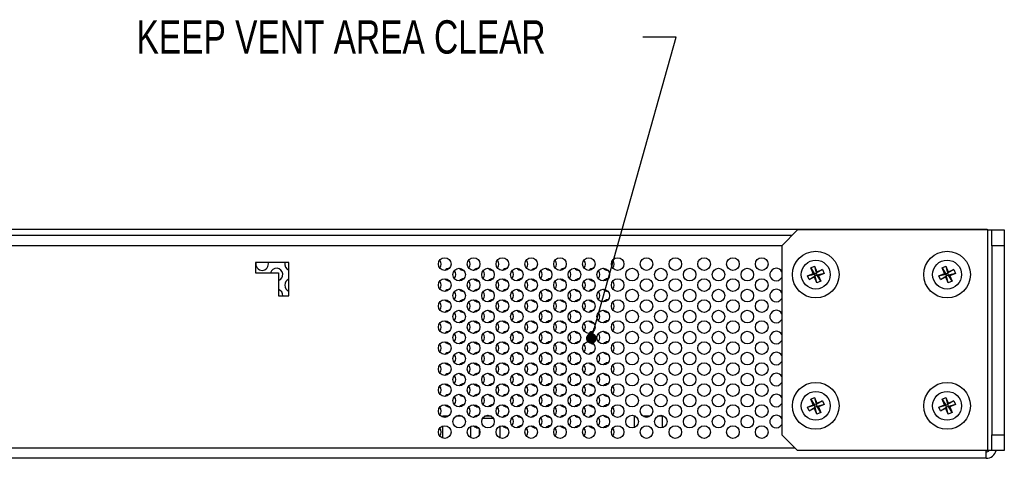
# Model space of a CAD drawing. Header units: millimetres. Extents: x 19 to 844, y 7 to 552.
# Tile 23 of 63: x 86 to 180, y 273 to 315. Entities that reach past the tile are written whole.
import ezdxf

# ---------------------------------------------------------------- set-up
doc = ezdxf.new("R2010")
doc.units = ezdxf.units.MM
doc.styles.add('SLDTEXTSTYLE3', font='TXT', dxfattribs={"width": 0.75})
doc.dimstyles.new('SLDDIMSTYLE2', dxfattribs={"dimtxt": 0.18, "dimasz": 1.016, "dimexe": 0, "dimexo": 0.0625, "dimgap": 0, "dimtad": 0, "dimtih": 1, "dimtoh": 1, "dimdec": 0, "dimrnd": 1e-09, "dimzin": 0, "dimdsep": 46, "dimtxsty": 'Standard', "dimblk1": 'DOT', "dimblk2": 'DOT', "dimsah": 1, "dimcen": 0.09, "dimadec": 0, "dimazin": 0, "dimtfac": 1.016, "dimtdec": 0, "dimtofl": 0, "dimtmove": 0, "dimatfit": 3, "dimldrblk": 'DOT', "dimfxl": 1, "dimfrac": 2, "dimtolj": 1, "dimtzin": 0, "dimarcsym": 0})

# ---------------------------------------------------------------- blocks, each defined once
blk = doc.blocks.new('_Dot')
at = {"color": 0, "linetype": 'ByBlock', "lineweight": -2}
blk.add_line((-0.5, 0), (-1, 0), dxfattribs=at)
at = {"color": 0, "linetype": 'ByBlock', "const_width": 0.5}
blk.add_lwpolyline([(-0.25, 0, 1), (0.25, 0, 1)], format="xyb", close=True, dxfattribs=at)

msp = doc.modelspace()

# ---------------------------------------------------------------- linework, layer by layer
at = {"color": 7, "linetype": 'Continuous', "lineweight": 25}
for p, q in [((52.607, 294.554), (177.257, 294.554)), ((159.949, 294.476), (158.449, 292.976)), ((178.081, 294.476), (159.949, 294.476)), ((177.257, 294.476), (177.257, 294.554)), ((177.257, 294.554), (178.007, 294.554)), ((178.007, 294.554), (178.007, 294.476)), ((178.081, 273.476), (178.081, 294.476)), ((178.081, 294.476), (178.449, 294.476)), ((178.449, 294.476), (179.639, 294.476)), ((178.449, 292.976), (178.449, 294.476)), ((179.639, 294.476), (179.639, 292.976)), ((159.42, 293.947), (65.907, 293.947)), ((158.449, 292.976), (158.449, 274.976)), ((179.639, 292.976), (178.449, 292.976)), ((178.449, 292.976), (178.449, 274.976)), ((179.639, 292.976), (179.639, 274.976)), ((111.544, 291.386), (108.369, 291.386)), ((108.369, 291.386), (108.369, 290.386)), ((111.544, 288.211), (111.544, 291.386)), ((161.212, 290.867), (161.577, 291.018)), ((161.433, 290.333), (161.212, 290.867)), ((161.212, 290.867), (161.562, 290.279)), ((161.577, 291.018), (161.798, 290.484)), ((161.577, 291.018), (161.744, 290.355)), ((162.332, 290.704), (161.744, 290.355)), ((161.798, 290.484), (162.332, 290.704)), ((162.332, 290.704), (162.482, 290.339)), ((173.712, 290.867), (174.077, 291.018)), ((173.933, 290.333), (173.712, 290.867)), ((173.712, 290.867), (174.062, 290.279)), ((174.077, 291.018), (174.244, 290.355)), ((174.077, 291.018), (174.298, 290.484)), ((174.832, 290.704), (174.244, 290.355)), ((174.298, 290.484), (174.832, 290.704)), ((174.832, 290.704), (174.982, 290.339)), ((108.369, 290.386), (110.544, 290.386)), ((110.544, 290.386), (110.544, 288.211)), ((160.899, 290.112), (161.433, 290.333)), ((160.899, 290.112), (161.562, 290.279)), ((161.05, 289.747), (160.899, 290.112)), ((161.05, 289.747), (161.637, 290.097)), ((161.584, 289.968), (161.05, 289.747)), ((161.562, 290.279), (161.433, 290.333)), ((161.562, 290.279), (161.744, 290.355)), ((161.637, 290.097), (161.562, 290.279)), ((161.584, 289.968), (161.637, 290.097)), ((161.804, 289.434), (161.584, 289.968)), ((161.82, 290.172), (161.637, 290.097)), ((161.804, 289.434), (161.637, 290.097)), ((161.798, 290.484), (161.744, 290.355)), ((161.744, 290.355), (161.82, 290.172)), ((162.482, 290.339), (161.82, 290.172)), ((161.82, 290.172), (161.949, 290.119)), ((162.169, 289.585), (161.82, 290.172)), ((162.482, 290.339), (161.949, 290.119)), ((161.949, 290.119), (162.169, 289.585)), ((173.399, 290.112), (173.933, 290.333)), ((173.399, 290.112), (174.062, 290.279)), ((173.55, 289.747), (173.399, 290.112)), ((173.55, 289.747), (174.137, 290.097)), ((174.084, 289.968), (173.55, 289.747)), ((174.062, 290.279), (173.933, 290.333)), ((174.062, 290.279), (174.244, 290.355)), ((174.137, 290.097), (174.062, 290.279)), ((174.084, 289.968), (174.137, 290.097)), ((174.304, 289.434), (174.084, 289.968)), ((174.32, 290.172), (174.137, 290.097)), ((174.304, 289.434), (174.137, 290.097)), ((174.298, 290.484), (174.244, 290.355)), ((174.244, 290.355), (174.32, 290.172)), ((174.982, 290.339), (174.32, 290.172)), ((174.32, 290.172), (174.449, 290.119)), ((174.669, 289.585), (174.32, 290.172)), ((174.982, 290.339), (174.449, 290.119)), ((174.449, 290.119), (174.669, 289.585)), ((162.169, 289.585), (161.804, 289.434)), ((174.669, 289.585), (174.304, 289.434)), ((110.544, 288.211), (111.544, 288.211)), ((161.212, 278.367), (161.577, 278.518)), ((161.577, 278.518), (161.744, 277.855)), ((161.577, 278.518), (161.798, 277.984)), ((173.712, 278.367), (174.077, 278.518)), ((174.077, 278.518), (174.298, 277.984)), ((174.077, 278.518), (174.244, 277.855)), ((160.899, 277.612), (161.433, 277.833)), ((160.899, 277.612), (161.562, 277.779)), ((161.05, 277.247), (160.899, 277.612)), ((161.05, 277.247), (161.637, 277.597)), ((161.584, 277.468), (161.05, 277.247)), ((161.433, 277.833), (161.212, 278.367)), ((161.212, 278.367), (161.562, 277.779)), ((161.562, 277.779), (161.433, 277.833)), ((161.562, 277.779), (161.744, 277.855)), ((161.637, 277.597), (161.562, 277.779)), ((161.584, 277.468), (161.637, 277.597)), ((161.804, 276.934), (161.584, 277.468)), ((161.82, 277.672), (161.637, 277.597)), ((161.804, 276.934), (161.637, 277.597)), ((162.332, 278.204), (161.744, 277.855)), ((161.798, 277.984), (161.744, 277.855)), ((161.744, 277.855), (161.82, 277.672)), ((161.798, 277.984), (162.332, 278.204)), ((162.482, 277.839), (161.82, 277.672)), ((161.82, 277.672), (161.949, 277.619)), ((162.169, 277.085), (161.82, 277.672)), ((162.482, 277.839), (161.949, 277.619)), ((161.949, 277.619), (162.169, 277.085)), ((162.332, 278.204), (162.482, 277.839)), ((173.399, 277.612), (173.933, 277.833)), ((173.399, 277.612), (174.062, 277.779)), ((173.55, 277.247), (173.399, 277.612)), ((173.55, 277.247), (174.137, 277.597)), ((174.084, 277.468), (173.55, 277.247)), ((173.933, 277.833), (173.712, 278.367)), ((173.712, 278.367), (174.062, 277.779)), ((174.062, 277.779), (173.933, 277.833)), ((174.062, 277.779), (174.244, 277.855)), ((174.137, 277.597), (174.062, 277.779)), ((174.084, 277.468), (174.137, 277.597)), ((174.304, 276.934), (174.084, 277.468)), ((174.32, 277.672), (174.137, 277.597)), ((174.304, 276.934), (174.137, 277.597)), ((174.832, 278.204), (174.244, 277.855)), ((174.298, 277.984), (174.244, 277.855)), ((174.244, 277.855), (174.32, 277.672)), ((174.298, 277.984), (174.832, 278.204)), ((174.982, 277.839), (174.32, 277.672)), ((174.32, 277.672), (174.449, 277.619)), ((174.669, 277.085), (174.32, 277.672)), ((174.982, 277.839), (174.449, 277.619)), ((174.449, 277.619), (174.669, 277.085)), ((174.832, 278.204), (174.982, 277.839)), ((126.154, 276.726), (126.154, 276.671)), ((126.702, 276.726), (126.154, 276.726)), ((128.073, 276.726), (127.421, 276.726)), ((128.849, 276.726), (128.792, 276.726)), ((128.849, 276.693), (128.849, 276.726)), ((131.003, 276.531), (129.977, 276.531)), ((130.816, 276.726), (130.164, 276.726)), ((144.404, 276.726), (144.404, 275.663)), ((144.531, 276.726), (144.404, 276.726)), ((145.903, 276.726), (145.25, 276.726)), ((147.099, 276.726), (146.622, 276.726)), ((147.099, 275.648), (147.099, 276.726)), ((162.169, 277.085), (161.804, 276.934)), ((174.669, 277.085), (174.304, 276.934)), ((126.154, 275.78), (126.154, 274.671)), ((128.849, 274.693), (128.849, 275.759)), ((131.645, 274.67), (131.645, 275.782)), ((129.645, 275.507), (129.645, 274.944)), ((158.449, 274.976), (159.949, 273.476)), ((178.449, 274.976), (179.639, 274.976)), ((178.449, 273.476), (178.449, 274.976)), ((179.639, 274.976), (179.639, 273.476)), ((178.081, 273.476), (159.949, 273.476)), ((177.907, 272.726), (177.907, 273.476)), ((178.449, 273.476), (178.081, 273.476)), ((179.639, 273.476), (178.449, 273.476)), ((177.907, 272.726), (51.907, 272.726))]:
    msp.add_line(p, q, dxfattribs=at)
at = {"color": 8, "linetype": 'Continuous', "lineweight": 25}
for p, q in [((158.449, 292.965), (65.907, 292.965)), ((159.717, 273.708), (51.907, 273.708))]:
    msp.add_line(p, q, dxfattribs=at)
at = {"color": 7, "linetype": 'Continuous', "lineweight": 25, "flags": 128}
for points in [[(126.495, 276.726), (126.592, 276.777), (126.816, 276.823)], [(127.866, 276.726), (127.77, 276.804), (127.752, 276.823)], [(130.609, 276.726), (130.513, 276.804), (130.495, 276.823)]]:
    msp.add_lwpolyline(points, dxfattribs=at)
at = {"color": 7, "linetype": 'Continuous', "lineweight": 25}
for centre, radius in [((161.691, 290.226), 2.225), ((174.191, 290.226), 2.225), ((126.375, 291.226), 0.597), ((129.118, 291.226), 0.597), ((131.861, 291.226), 0.597), ((134.604, 291.226), 0.597), ((137.347, 291.226), 0.597), ((140.09, 291.226), 0.597), ((142.833, 291.226), 0.597), ((145.576, 291.226), 0.597), ((148.319, 291.226), 0.597), ((151.062, 291.226), 0.597), ((153.805, 291.226), 0.597), ((156.548, 291.226), 0.597), ((161.691, 290.226), 1.375), ((174.191, 290.226), 1.375), ((127.747, 290.226), 0.597), ((130.49, 290.226), 0.597), ((133.233, 290.226), 0.597), ((135.976, 290.226), 0.597), ((138.719, 290.226), 0.597), ((141.462, 290.226), 0.597), ((144.205, 290.226), 0.597), ((146.948, 290.226), 0.597), ((149.691, 290.226), 0.597), ((152.434, 290.226), 0.597), ((155.177, 290.226), 0.597), ((126.375, 289.226), 0.597), ((129.118, 289.226), 0.597), ((131.861, 289.226), 0.597), ((134.604, 289.226), 0.597), ((137.347, 289.226), 0.597), ((140.09, 289.226), 0.597), ((142.833, 289.226), 0.597), ((145.576, 289.226), 0.597), ((148.319, 289.226), 0.597), ((151.062, 289.226), 0.597), ((153.805, 289.226), 0.597), ((156.548, 289.226), 0.597), ((127.747, 288.226), 0.597), ((130.49, 288.226), 0.597), ((133.233, 288.226), 0.597), ((135.976, 288.226), 0.597), ((138.719, 288.226), 0.597), ((141.462, 288.226), 0.597), ((144.205, 288.226), 0.597), ((146.948, 288.226), 0.597), ((149.691, 288.226), 0.597), ((152.434, 288.226), 0.597), ((155.177, 288.226), 0.597), ((126.375, 287.226), 0.597), ((129.118, 287.226), 0.597), ((131.861, 287.226), 0.597), ((134.604, 287.226), 0.597), ((137.347, 287.226), 0.597), ((140.09, 287.226), 0.597), ((142.833, 287.226), 0.597), ((145.576, 287.226), 0.597), ((148.319, 287.226), 0.597), ((151.062, 287.226), 0.597), ((153.805, 287.226), 0.597), ((156.548, 287.226), 0.597), ((127.747, 286.226), 0.597), ((130.49, 286.226), 0.597), ((133.233, 286.226), 0.597), ((135.976, 286.226), 0.597), ((138.719, 286.226), 0.597), ((141.462, 286.226), 0.597), ((144.205, 286.226), 0.597), ((146.948, 286.226), 0.597), ((149.691, 286.226), 0.597), ((152.434, 286.226), 0.597), ((155.177, 286.226), 0.597), ((126.375, 285.226), 0.597), ((129.118, 285.226), 0.597), ((131.861, 285.226), 0.597), ((134.604, 285.226), 0.597), ((137.347, 285.226), 0.597), ((140.09, 285.226), 0.597), ((142.833, 285.226), 0.597), ((145.576, 285.226), 0.597), ((148.319, 285.226), 0.597), ((151.062, 285.226), 0.597), ((153.805, 285.226), 0.597), ((156.548, 285.226), 0.597), ((127.747, 284.226), 0.597), ((130.49, 284.226), 0.597), ((133.233, 284.226), 0.597), ((135.976, 284.226), 0.597), ((138.719, 284.226), 0.597), ((141.462, 284.226), 0.597), ((144.205, 284.226), 0.597), ((146.948, 284.226), 0.597), ((149.691, 284.226), 0.597), ((152.434, 284.226), 0.597), ((155.177, 284.226), 0.597), ((126.375, 283.226), 0.597), ((129.118, 283.226), 0.597), ((131.861, 283.226), 0.597), ((134.604, 283.226), 0.597), ((137.347, 283.226), 0.597), ((140.09, 283.226), 0.597), ((142.833, 283.226), 0.597), ((145.576, 283.226), 0.597), ((148.319, 283.226), 0.597), ((151.062, 283.226), 0.597), ((153.805, 283.226), 0.597), ((156.548, 283.226), 0.597), ((127.747, 282.226), 0.597), ((130.49, 282.226), 0.597), ((133.233, 282.226), 0.597), ((135.976, 282.226), 0.597), ((138.719, 282.226), 0.597), ((141.462, 282.226), 0.597), ((144.205, 282.226), 0.597), ((146.948, 282.226), 0.597), ((149.691, 282.226), 0.597), ((152.434, 282.226), 0.597), ((155.177, 282.226), 0.597), ((126.375, 281.226), 0.597), ((129.118, 281.226), 0.597), ((131.861, 281.226), 0.597), ((134.604, 281.226), 0.597), ((137.347, 281.226), 0.597), ((140.09, 281.226), 0.597), ((142.833, 281.226), 0.597), ((145.576, 281.226), 0.597), ((148.319, 281.226), 0.597), ((151.062, 281.226), 0.597), ((153.805, 281.226), 0.597), ((156.548, 281.226), 0.597), ((127.747, 280.226), 0.597), ((130.49, 280.226), 0.597), ((133.233, 280.226), 0.597), ((135.976, 280.226), 0.597), ((138.719, 280.226), 0.597), ((141.462, 280.226), 0.597), ((144.205, 280.226), 0.597), ((146.948, 280.226), 0.597), ((149.691, 280.226), 0.597), ((152.434, 280.226), 0.597), ((155.177, 280.226), 0.597), ((126.375, 279.226), 0.597), ((129.118, 279.226), 0.597), ((131.861, 279.226), 0.597), ((134.604, 279.226), 0.597), ((137.347, 279.226), 0.597), ((140.09, 279.226), 0.597), ((142.833, 279.226), 0.597), ((145.576, 279.226), 0.597), ((148.319, 279.226), 0.597), ((151.062, 279.226), 0.597), ((153.805, 279.226), 0.597), ((156.548, 279.226), 0.597), ((161.691, 277.726), 2.225), ((174.191, 277.726), 2.225), ((127.747, 278.226), 0.597), ((130.49, 278.226), 0.597), ((133.233, 278.226), 0.597), ((135.976, 278.226), 0.597), ((138.719, 278.226), 0.597), ((141.462, 278.226), 0.597), ((144.205, 278.226), 0.597), ((146.948, 278.226), 0.597), ((149.691, 278.226), 0.597), ((152.434, 278.226), 0.597), ((155.177, 278.226), 0.597), ((161.691, 277.726), 1.375), ((174.191, 277.726), 1.375), ((126.375, 277.226), 0.597), ((129.118, 277.226), 0.597), ((131.861, 277.226), 0.597), ((134.604, 277.226), 0.597), ((137.347, 277.226), 0.597), ((140.09, 277.226), 0.597), ((142.833, 277.226), 0.597), ((145.576, 277.226), 0.597), ((148.319, 277.226), 0.597), ((151.062, 277.226), 0.597), ((153.805, 277.226), 0.597), ((156.548, 277.226), 0.597), ((127.747, 276.226), 0.597), ((130.49, 276.226), 0.597), ((133.233, 276.226), 0.597), ((135.976, 276.226), 0.597), ((138.719, 276.226), 0.597), ((141.462, 276.226), 0.597), ((144.205, 276.226), 0.597), ((146.948, 276.226), 0.597), ((149.691, 276.226), 0.597), ((152.434, 276.226), 0.597), ((155.177, 276.226), 0.597), ((126.375, 275.226), 0.597), ((129.118, 275.226), 0.597), ((131.861, 275.226), 0.597), ((134.604, 275.226), 0.597), ((137.347, 275.226), 0.597), ((140.09, 275.226), 0.597), ((142.833, 275.226), 0.597), ((145.576, 275.226), 0.597), ((148.319, 275.226), 0.597), ((151.062, 275.226), 0.597), ((153.805, 275.226), 0.597), ((156.548, 275.226), 0.597)]:
    msp.add_circle(centre, radius, dxfattribs=at)
for centre, radius, start, end in [((125.449, 291.226), 0.597, 320.85898, 39.14102), ((128.192, 291.226), 0.597, 320.85898, 39.14102), ((130.935, 291.226), 0.597, 320.85898, 39.14102), ((133.678, 291.226), 0.597, 320.85898, 39.14102), ((136.421, 291.226), 0.597, 320.85898, 39.14102), ((139.164, 291.226), 0.597, 320.85898, 39.14102), ((141.907, 291.226), 0.597, 320.85898, 39.14102), ((108.991, 291.226), 0.597, 164.40397, 270), ((108.991, 291.226), 0.597, 270, 15.59603), ((110.363, 290.226), 0.597, 287.71282, 164.40397), ((111.734, 291.226), 0.597, 164.40397, 251.44594), ((126.821, 290.226), 0.597, 90.47067, 137.53998), ((126.821, 290.226), 0.597, 320.87418, 39.12582), ((128.192, 291.226), 0.597, 222.46002, 270), ((129.564, 290.226), 0.597, 90.47067, 137.53998), ((129.564, 290.226), 0.597, 320.87418, 39.12582), ((130.935, 291.226), 0.597, 222.46002, 270), ((132.307, 290.226), 0.597, 90.47067, 137.53998), ((132.307, 290.226), 0.597, 320.87418, 39.12582), ((133.678, 291.226), 0.597, 222.46002, 270), ((135.05, 290.226), 0.597, 90.47067, 137.53998), ((135.05, 290.226), 0.597, 320.87418, 39.12582), ((136.421, 291.226), 0.597, 222.46002, 270), ((137.793, 290.226), 0.597, 90.47067, 137.53998), ((137.793, 290.226), 0.597, 320.87418, 39.12582), ((139.164, 291.226), 0.597, 222.46002, 270), ((140.536, 290.226), 0.597, 90.47067, 137.53998), ((140.536, 290.226), 0.597, 320.87418, 39.12582), ((141.907, 291.226), 0.597, 222.46002, 270), ((157.92, 290.226), 0.597, 90, 332.34029), ((157.92, 290.226), 0.597, 27.65971, 90), ((111.734, 289.226), 0.597, 108.55406, 251.44594), ((126.821, 290.226), 0.597, 222.46002, 270), ((128.192, 289.226), 0.597, 90.47067, 137.53998), ((129.564, 290.226), 0.597, 222.46002, 270), ((130.935, 289.226), 0.597, 90.47067, 137.53998), ((132.307, 290.226), 0.597, 222.46002, 270), ((133.678, 289.226), 0.597, 90.47067, 137.53998), ((135.05, 290.226), 0.597, 222.46002, 270), ((136.421, 289.226), 0.597, 90.47067, 137.53998), ((137.793, 290.226), 0.597, 222.46002, 270), ((139.164, 289.226), 0.597, 90.47067, 137.53998), ((140.536, 290.226), 0.597, 222.46002, 270), ((141.907, 289.226), 0.597, 90.47067, 137.53998), ((110.363, 288.226), 0.597, 358.60876, 72.28718), ((125.449, 289.226), 0.597, 320.85898, 39.14102), ((126.821, 288.226), 0.597, 90.47067, 137.53998), ((128.192, 289.226), 0.597, 222.46002, 270), ((128.192, 289.226), 0.597, 320.85898, 39.14102), ((129.564, 288.226), 0.597, 90.47067, 137.53998), ((130.935, 289.226), 0.597, 222.46002, 270), ((130.935, 289.226), 0.597, 320.85898, 39.14102), ((132.307, 288.226), 0.597, 90.47067, 137.53998), ((133.678, 289.226), 0.597, 222.46002, 270), ((133.678, 289.226), 0.597, 320.85898, 39.14102), ((135.05, 288.226), 0.597, 90.47067, 137.53998), ((136.421, 289.226), 0.597, 222.46002, 270), ((136.421, 289.226), 0.597, 320.85898, 39.14102), ((137.793, 288.226), 0.597, 90.47067, 137.53998), ((139.164, 289.226), 0.597, 222.46002, 270), ((139.164, 289.226), 0.597, 320.85898, 39.14102), ((140.536, 288.226), 0.597, 90.47067, 137.53998), ((141.907, 289.226), 0.597, 222.46002, 270), ((141.907, 289.226), 0.597, 320.85898, 39.14102), ((157.92, 288.226), 0.597, 90, 332.34029), ((157.92, 288.226), 0.597, 27.65971, 90), ((126.821, 288.226), 0.597, 222.46002, 270), ((126.821, 288.226), 0.597, 320.87418, 39.12582), ((128.192, 287.226), 0.597, 90.47067, 137.53998), ((129.564, 288.226), 0.597, 222.46002, 270), ((129.564, 288.226), 0.597, 320.87418, 39.12582), ((130.935, 287.226), 0.597, 90.47067, 137.53998), ((132.307, 288.226), 0.597, 222.46002, 270), ((132.307, 288.226), 0.597, 320.87418, 39.12582), ((133.678, 287.226), 0.597, 90.47067, 137.53998), ((135.05, 288.226), 0.597, 222.46002, 270), ((135.05, 288.226), 0.597, 320.87418, 39.12582), ((136.421, 287.226), 0.597, 90.47067, 137.53998), ((137.793, 288.226), 0.597, 222.46002, 270), ((137.793, 288.226), 0.597, 320.87418, 39.12582), ((139.164, 287.226), 0.597, 90.47067, 137.53998), ((140.536, 288.226), 0.597, 222.46002, 270), ((140.536, 288.226), 0.597, 320.87418, 39.12582), ((141.907, 287.226), 0.597, 90.47067, 137.53998), ((125.449, 287.226), 0.597, 320.85898, 39.14102), ((126.821, 286.226), 0.597, 90.47067, 137.53998), ((128.192, 287.226), 0.597, 222.46002, 270), ((128.192, 287.226), 0.597, 320.85898, 39.14102), ((129.564, 286.226), 0.597, 90.47067, 137.53998), ((130.935, 287.226), 0.597, 222.46002, 270), ((130.935, 287.226), 0.597, 320.85898, 39.14102), ((132.307, 286.226), 0.597, 90.47067, 137.53998), ((133.678, 287.226), 0.597, 222.46002, 270), ((133.678, 287.226), 0.597, 320.85898, 39.14102), ((135.05, 286.226), 0.597, 90.47067, 137.53998), ((136.421, 287.226), 0.597, 222.46002, 270), ((136.421, 287.226), 0.597, 320.85898, 39.14102), ((137.793, 286.226), 0.597, 90.47067, 137.53998), ((139.164, 287.226), 0.597, 222.46002, 270), ((139.164, 287.226), 0.597, 320.85898, 39.14102), ((140.536, 286.226), 0.597, 90.47067, 137.53998), ((141.907, 287.226), 0.597, 222.46002, 270), ((141.907, 287.226), 0.597, 320.85898, 39.14102), ((157.92, 286.226), 0.597, 90, 332.34029), ((157.92, 286.226), 0.597, 27.65971, 90), ((126.821, 286.226), 0.597, 320.87418, 39.12582), ((129.564, 286.226), 0.597, 320.87418, 39.12582), ((132.307, 286.226), 0.597, 320.87418, 39.12582), ((135.05, 286.226), 0.597, 320.87418, 39.12582), ((137.793, 286.226), 0.597, 320.87418, 39.12582), ((140.536, 286.226), 0.597, 320.87418, 39.12582), ((125.449, 285.226), 0.597, 320.85898, 39.14102), ((126.821, 286.226), 0.597, 222.46002, 270), ((128.192, 285.226), 0.597, 90.47067, 137.53998), ((128.192, 285.226), 0.597, 320.85898, 39.14102), ((129.564, 286.226), 0.597, 222.46002, 270), ((130.935, 285.226), 0.597, 90.47067, 137.53998), ((130.935, 285.226), 0.597, 320.85898, 39.14102), ((132.307, 286.226), 0.597, 222.46002, 270), ((133.678, 285.226), 0.597, 90.47067, 137.53998), ((133.678, 285.226), 0.597, 320.85898, 39.14102), ((135.05, 286.226), 0.597, 222.46002, 270), ((136.421, 285.226), 0.597, 90.47067, 137.53998), ((136.421, 285.226), 0.597, 320.85898, 39.14102), ((137.793, 286.226), 0.597, 222.46002, 270), ((139.164, 285.226), 0.597, 90.47067, 137.53998), ((139.164, 285.226), 0.597, 320.85898, 39.14102), ((140.536, 286.226), 0.597, 222.46002, 270), ((141.907, 285.226), 0.597, 90.47067, 137.53998), ((141.907, 285.226), 0.597, 320.85898, 39.14102), ((126.821, 284.226), 0.597, 90.47067, 137.53998), ((126.821, 284.226), 0.597, 320.87418, 39.12582), ((128.192, 285.226), 0.597, 222.46002, 270), ((129.564, 284.226), 0.597, 90.47067, 137.53998), ((129.564, 284.226), 0.597, 320.87418, 39.12582), ((130.935, 285.226), 0.597, 222.46002, 270), ((132.307, 284.226), 0.597, 90.47067, 137.53998), ((132.307, 284.226), 0.597, 320.87418, 39.12582), ((133.678, 285.226), 0.597, 222.46002, 270), ((135.05, 284.226), 0.597, 90.47067, 137.53998), ((135.05, 284.226), 0.597, 320.87418, 39.12582), ((136.421, 285.226), 0.597, 222.46002, 270), ((137.793, 284.226), 0.597, 90.47067, 137.53998), ((137.793, 284.226), 0.597, 320.87418, 39.12582), ((139.164, 285.226), 0.597, 222.46002, 270), ((140.536, 284.226), 0.597, 90.47067, 137.53998), ((140.536, 284.226), 0.597, 320.87418, 39.12582), ((141.907, 285.226), 0.597, 222.46002, 270), ((157.92, 284.226), 0.597, 90, 332.34029), ((157.92, 284.226), 0.597, 27.65971, 90), ((125.449, 283.226), 0.597, 320.85898, 39.14102), ((126.821, 284.226), 0.597, 222.46002, 270), ((128.192, 283.226), 0.597, 90.47067, 137.53998), ((128.192, 283.226), 0.597, 320.85898, 39.14102), ((129.564, 284.226), 0.597, 222.46002, 270), ((130.935, 283.226), 0.597, 90.47067, 137.53998), ((130.935, 283.226), 0.597, 320.85898, 39.14102), ((132.307, 284.226), 0.597, 222.46002, 270), ((133.678, 283.226), 0.597, 90.47067, 137.53998), ((133.678, 283.226), 0.597, 320.85898, 39.14102), ((135.05, 284.226), 0.597, 222.46002, 270), ((136.421, 283.226), 0.597, 90.47067, 137.53998), ((136.421, 283.226), 0.597, 320.85898, 39.14102), ((137.793, 284.226), 0.597, 222.46002, 270), ((139.164, 283.226), 0.597, 90.47067, 137.53998), ((139.164, 283.226), 0.597, 320.85898, 39.14102), ((140.536, 284.226), 0.597, 222.46002, 270), ((141.907, 283.226), 0.597, 90.47067, 137.53998), ((141.907, 283.226), 0.597, 320.85898, 39.14102), ((126.821, 282.226), 0.597, 90.47067, 137.53998), ((126.821, 282.226), 0.597, 320.87418, 39.12582), ((128.192, 283.226), 0.597, 222.46002, 270), ((129.564, 282.226), 0.597, 90.47067, 137.53998), ((129.564, 282.226), 0.597, 320.87418, 39.12582), ((130.935, 283.226), 0.597, 222.46002, 270), ((132.307, 282.226), 0.597, 90.47067, 137.53998), ((132.307, 282.226), 0.597, 320.87418, 39.12582), ((133.678, 283.226), 0.597, 222.46002, 270), ((135.05, 282.226), 0.597, 90.47067, 137.53998), ((135.05, 282.226), 0.597, 320.87418, 39.12582), ((136.421, 283.226), 0.597, 222.46002, 270), ((137.793, 282.226), 0.597, 90.47067, 137.53998), ((137.793, 282.226), 0.597, 320.87418, 39.12582), ((139.164, 283.226), 0.597, 222.46002, 270), ((140.536, 282.226), 0.597, 90.47067, 137.53998), ((140.536, 282.226), 0.597, 320.87418, 39.12582), ((141.907, 283.226), 0.597, 222.46002, 270), ((157.92, 282.226), 0.597, 90, 332.34029), ((157.92, 282.226), 0.597, 27.65971, 90), ((125.449, 281.226), 0.597, 320.85898, 39.14102), ((126.821, 282.226), 0.597, 222.46002, 270), ((128.192, 281.226), 0.597, 90.47067, 137.53998), ((128.192, 281.226), 0.597, 320.85898, 39.14102), ((129.564, 282.226), 0.597, 222.46002, 270), ((130.935, 281.226), 0.597, 90.47067, 137.53998), ((130.935, 281.226), 0.597, 320.85898, 39.14102), ((132.307, 282.226), 0.597, 222.46002, 270), ((133.678, 281.226), 0.597, 90.47067, 137.53998), ((133.678, 281.226), 0.597, 320.85898, 39.14102), ((135.05, 282.226), 0.597, 222.46002, 270), ((136.421, 281.226), 0.597, 90.47067, 137.53998), ((136.421, 281.226), 0.597, 320.85898, 39.14102), ((137.793, 282.226), 0.597, 222.46002, 270), ((139.164, 281.226), 0.597, 90.47067, 137.53998), ((139.164, 281.226), 0.597, 320.85898, 39.14102), ((140.536, 282.226), 0.597, 222.46002, 270), ((141.907, 281.226), 0.597, 90.47067, 137.53998), ((141.907, 281.226), 0.597, 320.85898, 39.14102), ((126.821, 280.226), 0.597, 90.47067, 137.53998), ((126.821, 280.226), 0.597, 320.87418, 39.12582), ((128.192, 281.226), 0.597, 222.46002, 270), ((129.564, 280.226), 0.597, 90.47067, 137.53998), ((129.564, 280.226), 0.597, 320.87418, 39.12582), ((130.935, 281.226), 0.597, 222.46002, 270), ((132.307, 280.226), 0.597, 90.47067, 137.53998), ((132.307, 280.226), 0.597, 320.87418, 39.12582), ((133.678, 281.226), 0.597, 222.46002, 270), ((135.05, 280.226), 0.597, 90.47067, 137.53998), ((135.05, 280.226), 0.597, 320.87418, 39.12582), ((136.421, 281.226), 0.597, 222.46002, 270), ((137.793, 280.226), 0.597, 90.47067, 137.53998), ((137.793, 280.226), 0.597, 320.87418, 39.12582), ((139.164, 281.226), 0.597, 222.46002, 270), ((140.536, 280.226), 0.597, 90.47067, 137.53998), ((140.536, 280.226), 0.597, 320.87418, 39.12582), ((141.907, 281.226), 0.597, 222.46002, 270), ((157.92, 280.226), 0.597, 90, 332.34029), ((157.92, 280.226), 0.597, 27.65971, 90), ((125.449, 279.226), 0.597, 320.85898, 39.14102), ((126.821, 280.226), 0.597, 222.46002, 270), ((128.192, 279.226), 0.597, 90.47067, 137.53998), ((128.192, 279.226), 0.597, 320.85898, 39.14102), ((129.564, 280.226), 0.597, 222.46002, 270), ((130.935, 279.226), 0.597, 90.47067, 137.53998), ((130.935, 279.226), 0.597, 320.85898, 39.14102), ((132.307, 280.226), 0.597, 222.46002, 270), ((133.678, 279.226), 0.597, 90.47067, 137.53998), ((133.678, 279.226), 0.597, 320.85898, 39.14102), ((135.05, 280.226), 0.597, 222.46002, 270), ((136.421, 279.226), 0.597, 90.47067, 137.53998), ((136.421, 279.226), 0.597, 320.85898, 39.14102), ((137.793, 280.226), 0.597, 222.46002, 270), ((139.164, 279.226), 0.597, 90.47067, 137.53998), ((139.164, 279.226), 0.597, 320.85898, 39.14102), ((140.536, 280.226), 0.597, 222.46002, 270), ((141.907, 279.226), 0.597, 90.47067, 137.53998), ((141.907, 279.226), 0.597, 320.85898, 39.14102), ((126.821, 278.226), 0.597, 90.47067, 137.53998), ((126.821, 278.226), 0.597, 320.87418, 39.12582), ((128.192, 279.226), 0.597, 222.46002, 270), ((129.564, 278.226), 0.597, 90.47067, 137.53998), ((129.564, 278.226), 0.597, 320.87418, 39.12582), ((130.935, 279.226), 0.597, 222.46002, 270), ((132.307, 278.226), 0.597, 90.47067, 137.53998), ((132.307, 278.226), 0.597, 320.87418, 39.12582), ((133.678, 279.226), 0.597, 222.46002, 270), ((135.05, 278.226), 0.597, 90.47067, 137.53998), ((135.05, 278.226), 0.597, 320.87418, 39.12582), ((136.421, 279.226), 0.597, 222.46002, 270), ((137.793, 278.226), 0.597, 90.47067, 137.53998), ((137.793, 278.226), 0.597, 320.87418, 39.12582), ((139.164, 279.226), 0.597, 222.46002, 270), ((140.536, 278.226), 0.597, 90.47067, 137.53998), ((140.536, 278.226), 0.597, 320.87418, 39.12582), ((141.907, 279.226), 0.597, 222.46002, 270), ((157.92, 278.226), 0.597, 90, 332.34029), ((157.92, 278.226), 0.597, 27.65971, 90), ((125.449, 277.226), 0.597, 320.85898, 39.14102), ((126.821, 278.226), 0.597, 222.46002, 270), ((128.192, 277.226), 0.597, 90.47067, 137.53998), ((128.192, 277.226), 0.597, 320.85898, 39.14102), ((129.564, 278.226), 0.597, 222.46002, 270), ((130.935, 277.226), 0.597, 90.47067, 137.53998), ((130.935, 277.226), 0.597, 320.85898, 39.14102), ((132.307, 278.226), 0.597, 222.46002, 270), ((133.678, 277.226), 0.597, 90.47067, 137.53998), ((133.678, 277.226), 0.597, 320.85898, 39.14102), ((135.05, 278.226), 0.597, 222.46002, 270), ((136.421, 277.226), 0.597, 90.47067, 137.53998), ((136.421, 277.226), 0.597, 320.85898, 39.14102), ((137.793, 278.226), 0.597, 222.46002, 270), ((139.164, 277.226), 0.597, 90.47067, 137.53998), ((139.164, 277.226), 0.597, 320.85898, 39.14102), ((140.536, 278.226), 0.597, 222.46002, 270), ((141.907, 277.226), 0.597, 90.47067, 137.53998), ((141.907, 277.226), 0.597, 320.85898, 39.14102), ((129.564, 276.226), 0.597, 90.47067, 137.53998), ((132.307, 276.226), 0.597, 90.47067, 137.53998), ((132.307, 276.226), 0.597, 320.87418, 39.12582), ((133.678, 277.226), 0.597, 222.46002, 270), ((135.05, 276.226), 0.597, 90.47067, 137.53998), ((135.05, 276.226), 0.597, 320.87418, 39.12582), ((136.421, 277.226), 0.597, 222.46002, 270), ((137.793, 276.226), 0.597, 90.47067, 137.53998), ((137.793, 276.226), 0.597, 320.87418, 39.12582), ((139.164, 277.226), 0.597, 222.46002, 270), ((140.536, 276.226), 0.597, 90.47067, 137.53998), ((140.536, 276.226), 0.597, 320.87418, 39.12582), ((141.907, 277.226), 0.597, 222.46002, 270), ((157.92, 276.226), 0.597, 90, 332.34029), ((157.92, 276.226), 0.597, 27.65971, 90), ((125.449, 275.226), 0.597, 320.85898, 39.14102), ((129.564, 276.226), 0.597, 222.46002, 270), ((132.307, 276.226), 0.597, 222.46002, 270), ((133.678, 275.226), 0.597, 90.47067, 137.53998), ((133.678, 275.226), 0.597, 320.85898, 39.14102), ((135.05, 276.226), 0.597, 222.46002, 270), ((136.421, 275.226), 0.597, 90.47067, 137.53998), ((136.421, 275.226), 0.597, 320.85898, 39.14102), ((137.793, 276.226), 0.597, 222.46002, 270), ((139.164, 275.226), 0.597, 90.47067, 137.53998), ((139.164, 275.226), 0.597, 320.85898, 39.14102), ((140.536, 276.226), 0.597, 222.46002, 270), ((141.907, 275.226), 0.597, 90.47067, 137.53998), ((141.907, 275.226), 0.597, 320.85898, 39.14102), ((177.907, 273.708), 0.375, 270, 321.7695), ((177.907, 273.708), 0.982, 270, 346.33178)]:
    msp.add_arc(centre, radius, start, end, dxfattribs=at)

# ---------------------------------------------------------------- texts
at = {"color": 7, "linetype": 'Continuous', "lineweight": 0, "insert": (97.04, 314.447), "char_height": 3.175, "attachment_point": 1, "style": 'SLDTEXTSTYLE3'}
msp.add_mtext('KEEP VENT AREA CLEAR', dxfattribs=at)

# ---------------------------------------------------------------- leaders
at = {"color": 7, "linetype": 'Continuous', "lineweight": 0}
msp.add_leader([(140.328, 284.149), (148.397, 312.825), (145.222, 312.825)], dimstyle='SLDDIMSTYLE2', dxfattribs=at)

doc.saveas('drawing.dxf')
